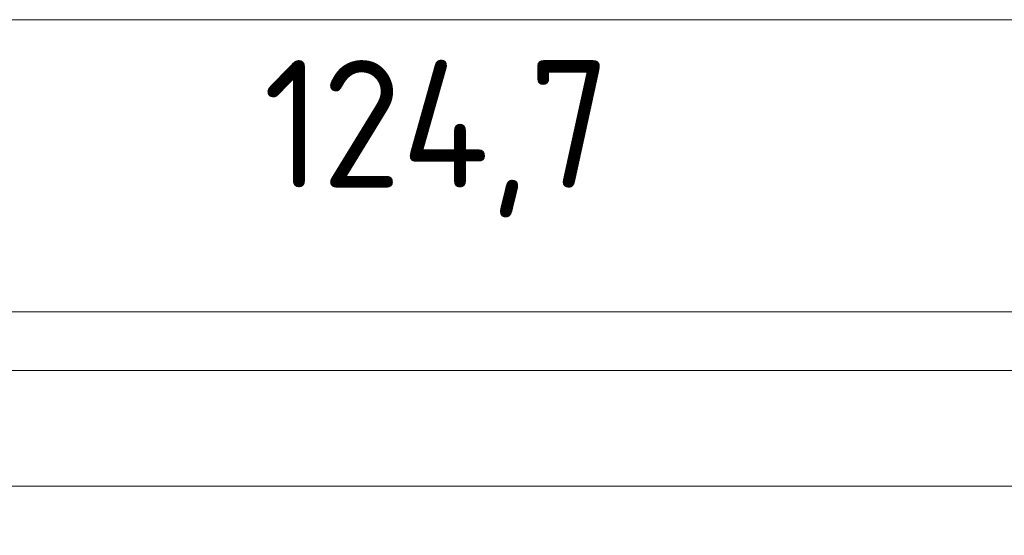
# Model space of a CAD drawing. Header units: inches. Extents: x -36 to 647, y 177 to 609.
# Tile 183 of 256: x 303 to 357, y 568 to 596. Entities that reach past the tile are written whole.
import ezdxf

# ---------------------------------------------------------------- set-up
doc = ezdxf.new("R2010")
doc.units = ezdxf.units.IN
doc.header["$MEASUREMENT"] = 0
doc.layers.add('1', color=7, linetype='Continuous')

# ---------------------------------------------------------------- blocks, each defined once
blk = doc.blocks.new('block 3')
at = {"layer": '1', "color": 8, "lineweight": 18, "true_color": 0x808080}
blk.add_lwpolyline([(552.022, 577.162), (-20.677, 577.162)], dxfattribs=at)
blk = doc.blocks.new('block 826')
at = {"layer": '1', "color": 155, "lineweight": 18, "true_color": 0x4c7299}
blk.add_lwpolyline([(282.18, 570.812), (391.067, 570.812)], dxfattribs=at)
blk = doc.blocks.new('block 1993')
at = {"layer": '1', "color": 18, "lineweight": 13, "true_color": 0x4c0000}
blk.add_lwpolyline([(282.18, 570.812), (391.067, 570.812)], dxfattribs=at)
blk = doc.blocks.new('block 1996')
at = {"layer": '1', "color": 18, "lineweight": 13, "true_color": 0x4c0000}
blk.add_lwpolyline([(282.18, 570.812), (391.067, 570.812)], dxfattribs=at)
blk = doc.blocks.new('block 6740')
at = {"layer": '1', "color": 18, "lineweight": 13, "true_color": 0x4c0000}
blk.add_lwpolyline([(289.492, 570.812), (326.896, 570.812), (364.301, 570.812), (383.003, 570.812), (387.679, 570.812), (390.017, 570.812), (391.067, 570.693), (391.232, 569.513), (393.102, 568.121), (395.202, 569.132), (396.215, 570.812), (398.553, 570.812), (473.362, 570.812), (510.767, 570.812), (520.118, 570.812), (524.793, 570.812)], dxfattribs=at)
blk = doc.blocks.new('block 7124')
at = {"layer": '1', "color": 18, "lineweight": 13, "true_color": 0x4c0000}
blk.add_lwpolyline([(289.492, 570.812), (326.896, 570.812), (364.301, 570.812), (383.003, 570.812), (387.679, 570.812), (390.017, 570.812), (391.067, 570.693), (391.232, 569.513), (393.102, 568.121), (395.202, 569.132), (396.215, 570.812), (398.553, 570.812), (473.362, 570.812), (510.767, 570.812), (520.118, 570.812), (524.793, 570.812)], dxfattribs=at)
blk = doc.blocks.new('block 9968')
at = {"layer": '1', "color": 35, "true_color": 0x99724c, "insert": (316.062, 585.56), "char_height": 7, "attachment_point": 7}
blk.add_mtext('\\fDINPro|b0|i0|c0|p34;\\W0.9586;124,7', dxfattribs=at)
blk = doc.blocks.new('block 9971')
at = {"layer": '1', "color": 35, "lineweight": 13, "true_color": 0x99724c}
blk.add_lwpolyline([(268.591, 580.39), (393.317, 580.39)], dxfattribs=at)
blk = doc.blocks.new('block 9981')
at = {"layer": '1', "color": 35, "lineweight": 13, "true_color": 0x99724c}
blk.add_lwpolyline([(-14.327, 596.408), (545.672, 596.408)], dxfattribs=at)

msp = doc.modelspace()

# ---------------------------------------------------------------- block references
at = {"layer": '1'}
for name in ['block 9981', 'block 9968', 'block 9971', 'block 3', 'block 6740', 'block 7124', 'block 826', 'block 1993', 'block 1996']:
    msp.add_blockref(name, (0, 0), dxfattribs=at)

doc.saveas('drawing.dxf')
